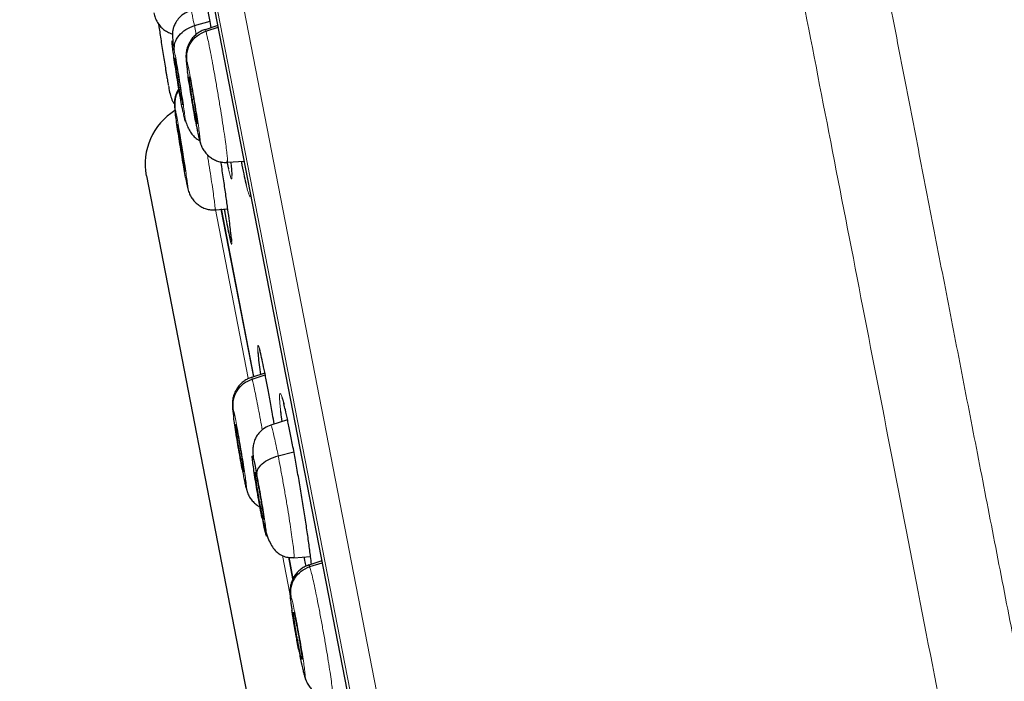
# Model space of a CAD drawing. Header units: millimetres. Extents: x 8 to 2427, y 12 to 2587.
# Tile 86 of 154: x 468 to 486, y 1857 to 1870. Entities that reach past the tile are written whole.
import ezdxf

# ---------------------------------------------------------------- set-up
doc = ezdxf.new("R2010")
doc.units = ezdxf.units.MM

msp = doc.modelspace()

# ---------------------------------------------------------------- linework, layer by layer
at = {"color": 252, "linetype": 'Continuous', "lineweight": 0}
for p, q in [((467.925, 1889.59), (485.857, 1797.336)), ((485.288, 1797.698), (467.532, 1889.041)), ((467.622, 1888.303), (485.095, 1798.415)), ((470.838, 1869.481), (470.87, 1869.312)), ((471.227, 1866.036), (471.854, 1862.811)), ((472.505, 1859.46), (472.645, 1858.742))]:
    msp.add_line(p, q, dxfattribs=at)
at = {"color": 7, "linetype": 'Continuous', "lineweight": 30}
for p, q in [((467.628, 1888.268), (485.087, 1798.45)), ((470.838, 1869.481), (471.134, 1869.568)), ((471.04, 1869.405), (471.038, 1869.404)), ((471.039, 1869.398), (471.04, 1869.405)), ((471.279, 1869.483), (471.042, 1869.405)), ((471.053, 1869.377), (471.285, 1869.451)), ((470.588, 1868.084), (470.603, 1868.086)), ((470.889, 1867.619), (470.884, 1867.629)), ((470.934, 1867.324), (470.951, 1867.259)), ((471.462, 1866.905), (471.46, 1866.897)), ((471.463, 1866.899), (471.777, 1866.92)), ((471.53, 1866.868), (471.526, 1866.903)), ((469.928, 1866.641), (479.194, 1818.974)), ((470.662, 1866.722), (470.659, 1866.732)), ((471.542, 1866.72), (471.543, 1866.695)), ((470.707, 1866.427), (470.716, 1866.393)), ((471.229, 1866.006), (471.228, 1865.999)), ((471.23, 1866), (471.468, 1866.017)), ((471.342, 1866.014), (471.958, 1862.846)), ((471.959, 1862.842), (471.343, 1866.01)), ((471.916, 1862.825), (471.914, 1862.824)), ((471.915, 1862.818), (471.917, 1862.825)), ((472.171, 1862.908), (471.918, 1862.826)), ((471.929, 1862.797), (472.177, 1862.877)), ((472.599, 1862.028), (472.285, 1861.926)), ((472.422, 1861.344), (472.719, 1861.422)), ((471.769, 1861.039), (471.764, 1861.05)), ((471.814, 1860.745), (471.828, 1860.694)), ((472.095, 1860.347), (472.12, 1860.351)), ((472.622, 1859.431), (472.701, 1859.021)), ((472.702, 1859.019), (472.622, 1859.43)), ((472.719, 1859.417), (473.035, 1859.439)), ((473.248, 1859.356), (473, 1859.275)), ((473.019, 1859.249), (473.254, 1859.324)), ((473.001, 1859.269), (473.003, 1859.276)), ((472.87, 1857.493), (472.865, 1857.504)), ((472.917, 1857.199), (472.939, 1857.117))]:
    msp.add_line(p, q, dxfattribs=at)
msp.add_arc((471.086, 1866.867), 1.18, 121.4791, 191, dxfattribs=at)
at = {"color": 252, "linetype": 'Continuous', "lineweight": 0}
for points, knots in [([(478.116, 1891.756), (478.12, 1891.734), (478.129, 1891.689), (478.199, 1891.328), (478.311, 1890.754), (478.467, 1889.948), (478.667, 1888.92), (478.909, 1887.674), (479.193, 1886.217), (479.516, 1884.555), (479.877, 1882.698), (480.274, 1880.653), (480.706, 1878.432), (481.17, 1876.046), (481.663, 1873.506), (482.184, 1870.826), (482.73, 1868.019), (483.298, 1865.098), (483.885, 1862.079), (484.488, 1858.977), (485.104, 1855.807), (485.73, 1852.585), (486.363, 1849.327), (487, 1846.05), (487.638, 1842.77), (488.273, 1839.503), (488.902, 1836.266), (489.522, 1833.075), (490.131, 1829.946), (490.724, 1826.895), (491.299, 1823.937), (491.853, 1821.087), (492.383, 1818.358), (492.887, 1815.766), (493.362, 1813.322), (493.806, 1811.04), (494.216, 1808.929), (494.59, 1807.002), (494.928, 1805.267), (495.225, 1803.738), (495.485, 1802.401), (495.622, 1801.694), (495.691, 1801.34)], [0, 0, 0, 0, 0.025, 0.05, 0.075, 0.1, 0.125, 0.15, 0.175, 0.2, 0.225, 0.25, 0.275, 0.3, 0.325, 0.35, 0.375, 0.4, 0.425, 0.45, 0.475, 0.5, 0.525, 0.55, 0.575, 0.6, 0.625, 0.65, 0.675, 0.7, 0.725, 0.75, 0.775, 0.8, 0.825, 0.85, 0.875, 0.9, 0.925, 0.95, 0.975, 1, 1, 1, 1]), ([(497.148, 1802.229), (497.11, 1802.426), (497.033, 1802.819), (496.902, 1803.493), (496.76, 1804.224), (496.605, 1805.02), (496.44, 1805.872), (496.264, 1806.778), (496.078, 1807.735), (495.881, 1808.748), (495.672, 1809.822), (495.452, 1810.956), (495.22, 1812.151), (494.978, 1813.397), (494.726, 1814.692), (494.466, 1816.027), (494.2, 1817.399), (493.927, 1818.803), (493.646, 1820.247), (493.356, 1821.738), (493.058, 1823.273), (492.751, 1824.852), (492.438, 1826.463), (492.119, 1828.103), (491.796, 1829.762), (491.471, 1831.435), (491.144, 1833.12), (490.813, 1834.824), (490.476, 1836.555), (490.135, 1838.311), (489.789, 1840.088), (489.442, 1841.875), (489.094, 1843.667), (488.747, 1845.45), (488.403, 1847.221), (488.061, 1848.978), (487.721, 1850.728), (487.381, 1852.479), (487.041, 1854.228), (486.702, 1855.971), (486.366, 1857.696), (486.035, 1859.402), (485.71, 1861.074), (485.391, 1862.712), (485.08, 1864.315), (484.774, 1865.889), (484.472, 1867.442), (484.175, 1868.971), (483.883, 1870.472), (483.599, 1871.935), (483.323, 1873.356), (483.056, 1874.725), (482.801, 1876.04), (482.556, 1877.301), (482.32, 1878.514), (482.093, 1879.684), (481.874, 1880.808), (481.665, 1881.885), (481.467, 1882.904), (481.28, 1883.865), (481.106, 1884.76), (480.945, 1885.589), (480.796, 1886.352), (480.66, 1887.052), (480.536, 1887.693), (480.423, 1888.271), (480.323, 1888.785), (480.237, 1889.231), (480.163, 1889.609), (480.103, 1889.917), (480.057, 1890.156), (480.024, 1890.325), (480.004, 1890.431), (480.001, 1890.444), (480, 1890.451)], [0, 0, 0, 0, 0.013945, 0.02789, 0.041835, 0.055781, 0.069728, 0.083426, 0.097126, 0.110826, 0.124528, 0.138481, 0.152437, 0.166395, 0.180356, 0.194319, 0.208035, 0.221754, 0.235476, 0.249202, 0.263181, 0.277165, 0.291153, 0.305146, 0.319147, 0.332905, 0.346672, 0.360448, 0.374234, 0.388281, 0.402337, 0.416398, 0.430461, 0.444524, 0.458331, 0.472132, 0.485923, 0.499702, 0.513718, 0.527724, 0.541722, 0.555714, 0.569704, 0.583443, 0.597184, 0.610928, 0.624677, 0.638684, 0.652696, 0.666713, 0.680732, 0.694752, 0.708523, 0.722296, 0.73607, 0.749845, 0.763872, 0.777899, 0.791927, 0.805955, 0.819984, 0.833763, 0.847543, 0.861323, 0.875104, 0.88909, 0.903078, 0.917066, 0.931055, 0.945045, 0.958784, 0.972523, 0.986262, 1, 1, 1, 1]), ([(470.771, 1869.765), (470.772, 1869.766), (470.775, 1869.769), (470.788, 1869.72), (470.808, 1869.629), (470.828, 1869.53), (470.838, 1869.481)], [0, 0, 0, 0, 0.159449, 0.439585, 0.7196, 1, 1, 1, 1]), ([(471.04, 1869.405), (471.04, 1869.406), (471.042, 1869.415), (471.048, 1869.395), (471.053, 1869.377)], [0, 0, 0, 0, 0.136696, 1, 1, 1, 1]), ([(471.053, 1869.377), (471.06, 1869.355), (471.072, 1869.31), (471.1, 1869.184), (471.132, 1869.023), (471.17, 1868.827), (471.21, 1868.606), (471.253, 1868.367), (471.295, 1868.12), (471.335, 1867.875), (471.372, 1867.64), (471.405, 1867.423), (471.431, 1867.236), (471.45, 1867.083), (471.462, 1866.974), (471.466, 1866.913), (471.463, 1866.907), (471.462, 1866.905)], [0, 0, 0, 0, 0.069109, 0.138126, 0.207173, 0.276194, 0.345206, 0.414159, 0.483074, 0.552082, 0.621092, 0.690012, 0.758966, 0.827979, 0.897, 0.966045, 1, 1, 1, 1]), ([(470.456, 1869.015), (470.465, 1868.969), (470.483, 1868.876), (470.515, 1868.696), (470.548, 1868.5), (470.58, 1868.299), (470.61, 1868.107), (470.635, 1867.937), (470.654, 1867.8), (470.665, 1867.706), (470.667, 1867.662), (470.66, 1867.67), (470.646, 1867.727), (470.63, 1867.804), (470.623, 1867.843)], [0, 0, 0, 0, 0.083333, 0.166663, 0.249997, 0.333332, 0.416664, 0.499997, 0.583327, 0.666661, 0.749995, 0.83333, 0.916664, 1, 1, 1, 1]), ([(470.706, 1868.616), (470.702, 1868.65), (470.692, 1868.728), (470.685, 1868.801), (470.684, 1868.839), (470.692, 1868.82), (470.695, 1868.81)], [0, 0, 0, 0, 0.197662, 0.465116, 0.732554, 1, 1, 1, 1]), ([(470.695, 1868.81), (470.701, 1868.79), (470.711, 1868.751), (470.736, 1868.633), (470.766, 1868.479), (470.799, 1868.296), (470.833, 1868.098), (470.866, 1867.898), (470.896, 1867.709), (470.92, 1867.545), (470.936, 1867.416), (470.945, 1867.332), (470.945, 1867.295), (470.937, 1867.314), (470.934, 1867.324)], [0, 0, 0, 0, 0.083336, 0.16667, 0.250004, 0.333338, 0.41667, 0.500002, 0.583331, 0.666665, 0.750001, 0.833337, 0.916667, 1, 1, 1, 1]), ([(470.475, 1867.839), (470.472, 1867.861), (470.466, 1867.913), (470.465, 1867.942), (470.47, 1867.923), (470.473, 1867.914)], [0, 0, 0, 0, 0.26424, 0.632114, 1, 1, 1, 1]), ([(470.473, 1867.914), (470.477, 1867.894), (470.486, 1867.855), (470.508, 1867.735), (470.536, 1867.581), (470.567, 1867.398), (470.6, 1867.2), (470.632, 1866.999), (470.661, 1866.811), (470.685, 1866.646), (470.703, 1866.518), (470.713, 1866.434), (470.715, 1866.397), (470.71, 1866.417), (470.707, 1866.427)], [0, 0, 0, 0, 0.083333, 0.166663, 0.249997, 0.333334, 0.416662, 0.499996, 0.583328, 0.666659, 0.749994, 0.833329, 0.916664, 1, 1, 1, 1]), ([(470.934, 1867.324), (470.928, 1867.343), (470.918, 1867.383), (470.893, 1867.5), (470.873, 1867.606), (470.862, 1867.66)], [0, 0, 0, 0, 0.33334, 0.66667, 1, 1, 1, 1]), ([(471.084, 1867.038), (471.088, 1867.017), (471.104, 1866.915), (471.131, 1866.74), (471.164, 1866.524), (471.191, 1866.336), (471.212, 1866.184), (471.225, 1866.075), (471.231, 1866.014), (471.23, 1866.008), (471.229, 1866.006)], [0, 0, 0, 0, 0.036834, 0.185296, 0.333565, 0.48191, 0.630378, 0.778867, 0.927407, 1, 1, 1, 1]), ([(471.482, 1866.772), (471.491, 1866.736), (471.509, 1866.656), (471.528, 1866.593), (471.542, 1866.572), (471.548, 1866.607), (471.545, 1866.682), (471.539, 1866.773), (471.533, 1866.836), (471.53, 1866.868)], [0, 0, 0, 0, 0.135581, 0.302196, 0.468813, 0.635576, 0.80234, 0.90117, 1, 1, 1, 1]), ([(470.707, 1866.427), (470.702, 1866.446), (470.694, 1866.484), (470.678, 1866.569), (470.67, 1866.611)], [0, 0, 0, 0, 0.500008, 1, 1, 1, 1]), ([(471.819, 1866.461), (471.83, 1866.416), (471.853, 1866.327), (471.878, 1866.258), (471.895, 1866.234), (471.9, 1866.262), (471.903, 1866.275)], [0, 0, 0, 0, 0.255459, 0.511075, 0.766693, 1, 1, 1, 1]), ([(471.515, 1865.422), (471.52, 1865.399), (471.532, 1865.349), (471.541, 1865.335), (471.544, 1865.366), (471.539, 1865.431), (471.536, 1865.463)], [0, 0, 0, 0, 0.217202, 0.47838, 0.739659, 1, 1, 1, 1]), ([(472.075, 1863.341), (472.072, 1863.353), (472.059, 1863.401), (472.046, 1863.434), (472.035, 1863.434), (472.033, 1863.389), (472.036, 1863.334), (472.038, 1863.313)], [0, 0, 0, 0, 0.084615, 0.338329, 0.592223, 0.846117, 1, 1, 1, 1]), ([(471.917, 1862.825), (471.917, 1862.826), (471.918, 1862.835), (471.924, 1862.815), (471.929, 1862.797)], [0, 0, 0, 0, 0.135664, 1, 1, 1, 1]), ([(471.929, 1862.797), (471.935, 1862.775), (471.947, 1862.73), (471.975, 1862.604), (472.007, 1862.443), (472.045, 1862.247), (472.083, 1862.041), (472.109, 1861.897), (472.12, 1861.832)], [0, 0, 0, 0, 0.172475, 0.34472, 0.517039, 0.689293, 0.861527, 1, 1, 1, 1]), ([(472.528, 1862.332), (472.526, 1862.343), (472.51, 1862.406), (472.489, 1862.474), (472.465, 1862.53), (472.451, 1862.527), (472.447, 1862.481), (472.449, 1862.408), (472.454, 1862.324), (472.462, 1862.243), (472.466, 1862.198)], [0, 0, 0, 0, 0.034451, 0.194641, 0.354833, 0.515216, 0.6756, 0.775871, 0.876142, 1, 1, 1, 1]), ([(471.582, 1862.065), (471.578, 1862.088), (471.569, 1862.156), (471.562, 1862.221), (471.562, 1862.259), (471.569, 1862.24), (471.572, 1862.23)], [0, 0, 0, 0, 0.148209, 0.432148, 0.71607, 1, 1, 1, 1]), ([(471.572, 1862.23), (471.577, 1862.211), (471.587, 1862.172), (471.612, 1862.053), (471.642, 1861.899), (471.675, 1861.716), (471.71, 1861.518), (471.744, 1861.318), (471.774, 1861.129), (471.798, 1860.965), (471.815, 1860.836), (471.824, 1860.753), (471.825, 1860.716), (471.818, 1860.735), (471.814, 1860.745)], [0, 0, 0, 0, 0.083336, 0.16667, 0.250004, 0.333338, 0.416671, 0.500002, 0.583331, 0.666666, 0.750001, 0.833337, 0.916667, 1, 1, 1, 1]), ([(472.285, 1861.923), (472.285, 1861.924), (472.287, 1861.933), (472.299, 1861.901), (472.319, 1861.827), (472.348, 1861.704), (472.382, 1861.545), (472.409, 1861.411), (472.422, 1861.344)], [0, 0, 0, 0, 0.030415, 0.224251, 0.418113, 0.612042, 0.805888, 1, 1, 1, 1]), ([(472.422, 1861.344), (472.436, 1861.272), (472.463, 1861.128), (472.507, 1860.888), (472.551, 1860.641), (472.592, 1860.396), (472.631, 1860.161), (472.664, 1859.946), (472.69, 1859.76), (472.71, 1859.608), (472.721, 1859.497), (472.725, 1859.428), (472.721, 1859.423), (472.719, 1859.42)], [0, 0, 0, 0, 0.092061, 0.183995, 0.275969, 0.367911, 0.459841, 0.551693, 0.643497, 0.735422, 0.827346, 0.919151, 1, 1, 1, 1]), ([(471.814, 1860.745), (471.809, 1860.764), (471.799, 1860.804), (471.774, 1860.921), (471.754, 1861.027), (471.744, 1861.081)], [0, 0, 0, 0, 0.33334, 0.66667, 1, 1, 1, 1]), ([(472.018, 1860.995), (472.029, 1860.936), (472.052, 1860.818), (472.087, 1860.619), (472.121, 1860.419), (472.152, 1860.23), (472.176, 1860.066), (472.193, 1859.937), (472.201, 1859.853), (472.201, 1859.818), (472.19, 1859.836), (472.172, 1859.906), (472.146, 1860.02), (472.125, 1860.126), (472.114, 1860.18)], [0, 0, 0, 0, 0.083333, 0.166663, 0.249997, 0.333332, 0.416664, 0.499997, 0.583327, 0.666661, 0.749995, 0.83333, 0.916664, 1, 1, 1, 1]), ([(473.003, 1859.276), (473.003, 1859.277), (473.005, 1859.286), (473.012, 1859.266), (473.019, 1859.249)], [0, 0, 0, 0, 0.140233, 1, 1, 1, 1]), ([(473.019, 1859.249), (473.025, 1859.227), (473.039, 1859.182), (473.07, 1859.057), (473.106, 1858.896), (473.147, 1858.701), (473.19, 1858.481), (473.235, 1858.242), (473.28, 1857.996), (473.323, 1857.751), (473.362, 1857.516), (473.396, 1857.3), (473.424, 1857.113), (473.443, 1856.96), (473.454, 1856.851), (473.458, 1856.789), (473.454, 1856.783), (473.453, 1856.781)], [0, 0, 0, 0, 0.0691, 0.13811, 0.207149, 0.276161, 0.345166, 0.41411, 0.483017, 0.552016, 0.621018, 0.68993, 0.758876, 0.827881, 0.896894, 0.965931, 1, 1, 1, 1]), ([(472.682, 1858.42), (472.681, 1858.431), (472.677, 1858.454), (472.673, 1858.488), (472.668, 1858.521), (472.664, 1858.553), (472.658, 1858.6), (472.653, 1858.653), (472.651, 1858.694), (472.654, 1858.708), (472.661, 1858.691), (472.665, 1858.682)], [0, 0, 0, 0, 0.052173, 0.107323, 0.165452, 0.22658, 0.29074, 0.465689, 0.642175, 0.820092, 1, 1, 1, 1]), ([(472.665, 1858.682), (472.671, 1858.663), (472.682, 1858.624), (472.71, 1858.506), (472.742, 1858.353), (472.778, 1858.17), (472.815, 1857.973), (472.85, 1857.773), (472.881, 1857.584), (472.906, 1857.42), (472.923, 1857.292), (472.931, 1857.208), (472.93, 1857.17), (472.921, 1857.189), (472.917, 1857.199)], [0, 0, 0, 0, 0.083337, 0.16667, 0.250005, 0.333339, 0.416673, 0.500005, 0.583339, 0.666674, 0.750004, 0.833336, 0.916667, 1, 1, 1, 1]), ([(472.917, 1857.199), (472.914, 1857.209), (472.907, 1857.228), (472.891, 1857.291), (472.868, 1857.392), (472.838, 1857.535), (472.817, 1857.64), (472.808, 1857.689)], [0, 0, 0, 0, 0.150199, 0.292867, 0.556579, 0.792358, 1, 1, 1, 1])]:
    msp.add_open_spline(points, degree=3, knots=knots, dxfattribs=at)
at = {"color": 7, "linetype": 'Continuous', "lineweight": 30}
for points, knots in [([(471.156, 1869.442), (471.147, 1869.494), (471.122, 1869.636), (471.085, 1869.836), (471.046, 1870.033), (471.017, 1870.173), (471.003, 1870.225), (470.998, 1870.245)], [0, 0, 0, 0, 0.134635, 0.372528, 0.610191, 0.847853, 1, 1, 1, 1]), ([(470.071, 1869.724), (470.079, 1869.692), (470.094, 1869.627), (470.134, 1869.544), (470.185, 1869.472), (470.25, 1869.41), (470.326, 1869.361), (470.386, 1869.334), (470.419, 1869.327), (470.423, 1869.326)], [0, 0, 0, 0, 0.182926, 0.363756, 0.533275, 0.687036, 0.832031, 0.976224, 1, 1, 1, 1]), ([(470.77, 1869.771), (470.721, 1869.749), (470.63, 1869.71), (470.533, 1869.616), (470.473, 1869.526), (470.441, 1869.447), (470.424, 1869.376), (470.422, 1869.317), (470.425, 1869.228), (470.43, 1869.16), (470.435, 1869.122), (470.435, 1869.122)], [0, 0, 0, 0, 0.152305, 0.28236, 0.39152, 0.48304, 0.562887, 0.691253, 0.861144, 0.997493, 1, 1, 1, 1]), ([(470.158, 1869.515), (470.159, 1869.504), (470.165, 1869.462), (470.18, 1869.367), (470.2, 1869.233), (470.222, 1869.087), (470.246, 1868.937), (470.27, 1868.788), (470.29, 1868.665), (470.303, 1868.59), (470.309, 1868.554), (470.312, 1868.535), (470.314, 1868.522), (470.317, 1868.505), (470.322, 1868.474), (470.33, 1868.427), (470.338, 1868.385), (470.342, 1868.363), (470.343, 1868.358)], [0, 0, 0, 0, 0.035768, 0.148893, 0.261912, 0.375237, 0.48894, 0.602708, 0.716468, 0.780104, 0.796768, 0.813426, 0.830077, 0.833251, 0.861678, 0.918461, 0.978653, 1, 1, 1, 1]), ([(470.456, 1869.015), (470.456, 1869.063), (470.457, 1869.159), (470.538, 1869.297), (470.666, 1869.415), (470.78, 1869.459), (470.838, 1869.481)], [0, 0, 0, 0, 0.248394, 0.499442, 0.750529, 1, 1, 1, 1]), ([(471.04, 1869.409), (471.015, 1869.4), (470.967, 1869.382), (470.897, 1869.339), (470.83, 1869.282), (470.771, 1869.212), (470.733, 1869.142), (470.709, 1869.082), (470.695, 1869.036), (470.685, 1868.992), (470.677, 1868.93), (470.678, 1868.872), (470.683, 1868.801), (470.691, 1868.729), (470.7, 1868.66), (470.704, 1868.63)], [0, 0, 0, 0, 0.065652, 0.132721, 0.20354, 0.281572, 0.362911, 0.402683, 0.442214, 0.483407, 0.529221, 0.647579, 0.756214, 0.892369, 1, 1, 1, 1]), ([(470.695, 1868.81), (470.693, 1868.87), (470.687, 1868.99), (470.761, 1869.161), (470.883, 1869.302), (470.997, 1869.352), (471.053, 1869.377)], [0, 0, 0, 0, 0.248183, 0.499351, 0.75057, 1, 1, 1, 1]), ([(470.623, 1867.843), (470.614, 1867.889), (470.596, 1867.982), (470.564, 1868.163), (470.531, 1868.358), (470.499, 1868.56), (470.469, 1868.752), (470.444, 1868.922), (470.426, 1869.059), (470.415, 1869.152), (470.412, 1869.197), (470.419, 1869.189), (470.433, 1869.131), (470.449, 1869.054), (470.456, 1869.015)], [0, 0, 0, 0, 0.083336, 0.16667, 0.250005, 0.333339, 0.416673, 0.500003, 0.583336, 0.666668, 0.750003, 0.833337, 0.916667, 1, 1, 1, 1]), ([(470.588, 1868.084), (470.585, 1868.104), (470.577, 1868.144), (470.559, 1868.244), (470.539, 1868.359), (470.52, 1868.477), (470.507, 1868.563), (470.494, 1868.644), (470.484, 1868.717), (470.475, 1868.779), (470.469, 1868.827), (470.466, 1868.861), (470.466, 1868.869), (470.466, 1868.873)], [0, 0, 0, 0, 0.0836019, 0.1670151, 0.3337006, 0.4172394, 0.5004133, 0.5835429, 0.6668505, 0.7501579, 0.8332873, 0.916461, 1, 1, 1, 1]), ([(470.467, 1868.869), (470.469, 1868.868), (470.471, 1868.867), (470.48, 1868.826), (470.487, 1868.792), (470.49, 1868.774)], [0, 0, 0, 0, 0.43883, 0.719099, 1, 1, 1, 1]), ([(470.49, 1868.774), (470.494, 1868.754), (470.502, 1868.714), (470.52, 1868.614), (470.54, 1868.499), (470.559, 1868.382), (470.572, 1868.295), (470.585, 1868.214), (470.595, 1868.142), (470.604, 1868.08), (470.61, 1868.031), (470.613, 1868), (470.614, 1867.982), (470.612, 1867.987), (470.611, 1867.989)], [0, 0, 0, 0, 0.080488, 0.160794, 0.321272, 0.4017, 0.481775, 0.561808, 0.642013, 0.722217, 0.80225, 0.882326, 0.962753, 1, 1, 1, 1]), ([(470.862, 1867.66), (470.852, 1867.719), (470.83, 1867.836), (470.796, 1868.036), (470.763, 1868.236), (470.734, 1868.423), (470.715, 1868.553), (470.708, 1868.606), (470.706, 1868.616)], [0, 0, 0, 0, 0.190083, 0.380162, 0.57024, 0.760313, 0.950397, 1, 1, 1, 1]), ([(470.884, 1867.629), (470.882, 1867.637), (470.878, 1867.653), (470.864, 1867.714), (470.847, 1867.802), (470.828, 1867.906), (470.813, 1867.991), (470.798, 1868.078), (470.784, 1868.166), (470.771, 1868.249), (470.76, 1868.326), (470.75, 1868.391), (470.741, 1868.464), (470.739, 1868.49), (470.738, 1868.507)], [0, 0, 0, 0, 0.071657, 0.143158, 0.286037, 0.357636, 0.428918, 0.500161, 0.571563, 0.642969, 0.714226, 0.785518, 0.857121, 1, 1, 1, 1]), ([(470.739, 1868.511), (470.739, 1868.513), (470.74, 1868.518), (470.742, 1868.51), (470.744, 1868.504)], [0, 0, 0, 0, 0.333155, 1, 1, 1, 1]), ([(470.744, 1868.504), (470.746, 1868.496), (470.751, 1868.48), (470.764, 1868.419), (470.781, 1868.332), (470.801, 1868.228), (470.815, 1868.143), (470.83, 1868.055), (470.845, 1867.968), (470.858, 1867.884), (470.869, 1867.808), (470.878, 1867.742), (470.887, 1867.671), (470.891, 1867.628), (470.89, 1867.623), (470.89, 1867.622)], [0, 0, 0, 0, 0.0691178, 0.1380856, 0.2759016, 0.3449637, 0.4137192, 0.4824386, 0.5513104, 0.6201873, 0.6889187, 0.7576839, 0.8267497, 0.9645648, 1, 1, 1, 1]), ([(470.345, 1868.344), (470.349, 1868.326), (470.36, 1868.259), (470.382, 1868.165), (470.414, 1868.066), (470.448, 1868.014), (470.461, 1867.994)], [0, 0, 0, 0, 0.1327353, 0.4899332, 0.8006231, 1, 1, 1, 1]), ([(470.543, 1868.292), (470.53, 1868.27), (470.508, 1868.235), (470.488, 1868.18), (470.474, 1868.133), (470.465, 1868.088), (470.458, 1868.027), (470.46, 1867.969), (470.465, 1867.914), (470.47, 1867.873), (470.473, 1867.854)], [0, 0, 0, 0, 0.118817, 0.194669, 0.269275, 0.345737, 0.429238, 0.641019, 0.834181, 1, 1, 1, 1]), ([(470.473, 1867.914), (470.472, 1867.973), (470.469, 1868.091), (470.507, 1868.215), (470.548, 1868.26), (470.548, 1868.261)], [0, 0, 0, 0, 0.496059, 0.997629, 1, 1, 1, 1]), ([(470.67, 1866.611), (470.662, 1866.66), (470.644, 1866.758), (470.613, 1866.943), (470.58, 1867.141), (470.548, 1867.341), (470.519, 1867.53), (470.495, 1867.692), (470.48, 1867.798), (470.476, 1867.831), (470.475, 1867.839)], [0, 0, 0, 0, 0.137332, 0.274663, 0.41199, 0.549317, 0.686647, 0.82397, 0.961306, 1, 1, 1, 1]), ([(470.643, 1867.77), (470.654, 1867.731), (470.674, 1867.656), (470.712, 1867.557), (470.758, 1867.469), (470.815, 1867.396), (470.873, 1867.341), (470.919, 1867.318), (470.935, 1867.31)], [0, 0, 0, 0, 0.201303, 0.392635, 0.574949, 0.748449, 0.913406, 1, 1, 1, 1]), ([(470.517, 1867.615), (470.517, 1867.617), (470.517, 1867.622), (470.519, 1867.614), (470.521, 1867.608)], [0, 0, 0, 0, 0.331796, 1, 1, 1, 1]), ([(470.659, 1866.732), (470.657, 1866.741), (470.653, 1866.757), (470.641, 1866.818), (470.625, 1866.906), (470.608, 1867.01), (470.593, 1867.095), (470.579, 1867.183), (470.565, 1867.27), (470.552, 1867.354), (470.541, 1867.43), (470.531, 1867.496), (470.521, 1867.569), (470.519, 1867.594), (470.517, 1867.611)], [0, 0, 0, 0, 0.071657, 0.143155, 0.286029, 0.357631, 0.428917, 0.500166, 0.571569, 0.642975, 0.71423, 0.785522, 0.857125, 1, 1, 1, 1]), ([(470.521, 1867.608), (470.523, 1867.6), (470.526, 1867.584), (470.538, 1867.522), (470.554, 1867.435), (470.572, 1867.33), (470.586, 1867.245), (470.6, 1867.158), (470.614, 1867.07), (470.627, 1866.987), (470.639, 1866.91), (470.648, 1866.844), (470.658, 1866.774), (470.663, 1866.731), (470.662, 1866.726), (470.662, 1866.725)], [0, 0, 0, 0, 0.069131, 0.138109, 0.275946, 0.345024, 0.413797, 0.482534, 0.551421, 0.62031, 0.689053, 0.757831, 0.82691, 0.964747, 1, 1, 1, 1]), ([(470.862, 1867.659), (470.867, 1867.632), (470.88, 1867.565), (470.899, 1867.471), (470.918, 1867.38), (470.936, 1867.305), (470.945, 1867.273), (470.949, 1867.257)], [0, 0, 0, 0, 0.146023, 0.354983, 0.566756, 0.78153, 1, 1, 1, 1]), ([(470.946, 1867.268), (470.957, 1867.238), (470.978, 1867.179), (471.023, 1867.105), (471.078, 1867.041), (471.143, 1866.986), (471.216, 1866.942), (471.295, 1866.911), (471.377, 1866.893), (471.432, 1866.894), (471.46, 1866.894)], [0, 0, 0, 0, 0.14454, 0.286818, 0.419669, 0.541504, 0.656943, 0.770276, 0.884221, 1, 1, 1, 1]), ([(471.45, 1866.926), (471.46, 1866.877), (471.472, 1866.817), (471.481, 1866.779), (471.482, 1866.772)], [0, 0, 0, 0, 0.806419, 1, 1, 1, 1]), ([(471.518, 1865.631), (471.512, 1865.68), (471.499, 1865.788), (471.471, 1866), (471.435, 1866.258), (471.394, 1866.545), (471.361, 1866.764), (471.343, 1866.887), (471.34, 1866.904)], [0, 0, 0, 0, 0.161832, 0.363046, 0.56426, 0.765598, 0.966936, 1, 1, 1, 1]), ([(471.531, 1866.847), (471.534, 1866.82), (471.538, 1866.772), (471.54, 1866.736), (471.542, 1866.72)], [0, 0, 0, 0, 0.545048, 1, 1, 1, 1]), ([(471.723, 1866.917), (471.728, 1866.892), (471.748, 1866.784), (471.781, 1866.623), (471.806, 1866.515), (471.819, 1866.461)], [0, 0, 0, 0, 0.127336, 0.563785, 1, 1, 1, 1]), ([(470.671, 1866.605), (470.672, 1866.602), (470.679, 1866.564), (470.69, 1866.505), (470.705, 1866.43), (470.712, 1866.401), (470.715, 1866.386)], [0, 0, 0, 0, 0.025447, 0.346498, 0.671081, 1, 1, 1, 1]), ([(471.543, 1866.695), (471.543, 1866.695), (471.544, 1866.681), (471.544, 1866.664), (471.544, 1866.649), (471.544, 1866.65), (471.544, 1866.65)], [0, 0, 0, 0, 0.011924, 0.464465, 0.839483, 1, 1, 1, 1]), ([(470.713, 1866.393), (470.723, 1866.362), (470.741, 1866.299), (470.784, 1866.221), (470.837, 1866.153), (470.903, 1866.095), (470.977, 1866.048), (471.058, 1866.015), (471.143, 1865.995), (471.2, 1865.996), (471.229, 1865.996)], [0, 0, 0, 0, 0.143997, 0.285992, 0.419003, 0.54044, 0.655278, 0.768489, 0.883053, 1, 1, 1, 1]), ([(471.402, 1866.012), (471.406, 1865.988), (471.425, 1865.879), (471.454, 1865.72), (471.487, 1865.551), (471.507, 1865.452), (471.514, 1865.426), (471.515, 1865.422)], [0, 0, 0, 0, 0.085525, 0.374306, 0.662866, 0.951427, 1, 1, 1, 1]), ([(471.536, 1865.463), (471.536, 1865.463), (471.535, 1865.48), (471.529, 1865.537), (471.521, 1865.6), (471.518, 1865.631)], [0, 0, 0, 0, 0.002992, 0.501496, 1, 1, 1, 1]), ([(471.534, 1865.476), (471.535, 1865.466), (471.537, 1865.442), (471.539, 1865.415), (471.54, 1865.398), (471.54, 1865.397), (471.54, 1865.396)], [0, 0, 0, 0, 0.211779, 0.550802, 0.836796, 1, 1, 1, 1]), ([(472.038, 1863.313), (472.038, 1863.312), (472.039, 1863.292), (472.046, 1863.216), (472.06, 1863.082), (472.078, 1862.945), (472.086, 1862.88)], [0, 0, 0, 0, 0.00729, 0.253555, 0.648614, 1, 1, 1, 1]), ([(472.065, 1863.369), (472.065, 1863.369), (472.065, 1863.369), (472.07, 1863.356), (472.074, 1863.341), (472.078, 1863.327), (472.079, 1863.325)], [0, 0, 0, 0, 0.179129, 0.516097, 0.933091, 1, 1, 1, 1]), ([(472.347, 1861.947), (472.337, 1862.008), (472.308, 1862.173), (472.263, 1862.426), (472.213, 1862.694), (472.167, 1862.931), (472.127, 1863.126), (472.095, 1863.267), (472.081, 1863.32), (472.075, 1863.341)], [0, 0, 0, 0, 0.095141, 0.254975, 0.414668, 0.574361, 0.73398, 0.893599, 1, 1, 1, 1]), ([(471.916, 1862.829), (471.892, 1862.82), (471.843, 1862.802), (471.773, 1862.759), (471.706, 1862.702), (471.648, 1862.632), (471.609, 1862.562), (471.585, 1862.501), (471.571, 1862.455), (471.562, 1862.411), (471.555, 1862.349), (471.555, 1862.291), (471.561, 1862.222), (471.568, 1862.157), (471.576, 1862.099), (471.579, 1862.078)], [0, 0, 0, 0, 0.067851, 0.137225, 0.210636, 0.29173, 0.376299, 0.417601, 0.458559, 0.501093, 0.548228, 0.669581, 0.780854, 0.920752, 1, 1, 1, 1]), ([(471.572, 1862.23), (471.569, 1862.29), (471.564, 1862.41), (471.637, 1862.581), (471.759, 1862.722), (471.873, 1862.772), (471.929, 1862.797)], [0, 0, 0, 0, 0.248319, 0.499407, 0.750517, 1, 1, 1, 1]), ([(472.492, 1862.451), (472.492, 1862.451), (472.493, 1862.449), (472.499, 1862.433), (472.508, 1862.403), (472.519, 1862.364), (472.528, 1862.33), (472.531, 1862.317)], [0, 0, 0, 0, 0.141366, 0.333553, 0.564531, 0.825871, 1, 1, 1, 1]), ([(473.053, 1859.292), (473.047, 1859.34), (473.033, 1859.459), (473.002, 1859.692), (472.961, 1859.977), (472.914, 1860.283), (472.863, 1860.599), (472.81, 1860.916), (472.756, 1861.226), (472.702, 1861.519), (472.649, 1861.787), (472.601, 1862.022), (472.56, 1862.209), (472.538, 1862.294), (472.528, 1862.332)], [0, 0, 0, 0, 0.057088, 0.144706, 0.232296, 0.319886, 0.407385, 0.494883, 0.582266, 0.669648, 0.756943, 0.844237, 0.931508, 1, 1, 1, 1]), ([(472.466, 1862.198), (472.467, 1862.185), (472.472, 1862.13), (472.481, 1862.053), (472.488, 1861.993)], [0, 0, 0, 0, 0.2225533, 1, 1, 1, 1]), ([(471.744, 1861.081), (471.733, 1861.14), (471.711, 1861.257), (471.676, 1861.457), (471.643, 1861.657), (471.613, 1861.844), (471.592, 1861.985), (471.584, 1862.045), (471.582, 1862.065)], [0, 0, 0, 0, 0.18255, 0.365098, 0.547643, 0.730184, 0.912735, 1, 1, 1, 1]), ([(471.764, 1861.05), (471.762, 1861.058), (471.758, 1861.074), (471.745, 1861.135), (471.727, 1861.223), (471.708, 1861.327), (471.693, 1861.411), (471.678, 1861.499), (471.664, 1861.586), (471.65, 1861.67), (471.639, 1861.746), (471.629, 1861.812), (471.619, 1861.885), (471.618, 1861.91), (471.616, 1861.928)], [0, 0, 0, 0, 0.071657, 0.143159, 0.286038, 0.357638, 0.428919, 0.500164, 0.571566, 0.642972, 0.714227, 0.785518, 0.857121, 1, 1, 1, 1]), ([(471.617, 1861.931), (471.617, 1861.933), (471.617, 1861.939), (471.62, 1861.93), (471.622, 1861.925)], [0, 0, 0, 0, 0.33289, 1, 1, 1, 1]), ([(471.622, 1861.925), (471.624, 1861.917), (471.628, 1861.901), (471.641, 1861.84), (471.659, 1861.752), (471.678, 1861.648), (471.693, 1861.563), (471.708, 1861.476), (471.722, 1861.388), (471.736, 1861.305), (471.747, 1861.229), (471.757, 1861.162), (471.766, 1861.092), (471.771, 1861.049), (471.769, 1861.044), (471.769, 1861.043)], [0, 0, 0, 0, 0.069121, 0.138092, 0.275914, 0.344979, 0.413737, 0.48246, 0.551335, 0.620214, 0.688947, 0.757714, 0.826782, 0.964603, 1, 1, 1, 1]), ([(472.284, 1861.927), (472.243, 1861.909), (472.163, 1861.876), (472.072, 1861.797), (472.01, 1861.716), (471.968, 1861.627), (471.945, 1861.536), (471.942, 1861.449), (471.945, 1861.373), (471.949, 1861.318), (471.951, 1861.302)], [0, 0, 0, 0, 0.137399, 0.262633, 0.378151, 0.486958, 0.627635, 0.773115, 0.934878, 1, 1, 1, 1]), ([(472.114, 1860.18), (472.103, 1860.239), (472.081, 1860.356), (472.045, 1860.556), (472.011, 1860.755), (471.981, 1860.944), (471.957, 1861.108), (471.94, 1861.237), (471.931, 1861.322), (471.932, 1861.356), (471.942, 1861.338), (471.961, 1861.269), (471.986, 1861.155), (472.007, 1861.048), (472.018, 1860.995)], [0, 0, 0, 0, 0.083336, 0.16667, 0.250005, 0.333339, 0.416673, 0.500003, 0.583336, 0.666668, 0.750003, 0.833337, 0.916667, 1, 1, 1, 1]), ([(472.018, 1860.995), (472.021, 1861.028), (472.027, 1861.095), (472.114, 1861.197), (472.248, 1861.287), (472.364, 1861.325), (472.422, 1861.344)], [0, 0, 0, 0, 0.248376, 0.499435, 0.750536, 1, 1, 1, 1]), ([(471.748, 1861.059), (471.751, 1861.04), (471.762, 1860.982), (471.779, 1860.897), (471.798, 1860.806), (471.815, 1860.731), (471.824, 1860.7), (471.828, 1860.684)], [0, 0, 0, 0, 0.104154, 0.323518, 0.545768, 0.771034, 1, 1, 1, 1]), ([(472.095, 1860.347), (472.09, 1860.373), (472.08, 1860.424), (472.059, 1860.538), (472.038, 1860.658), (472.02, 1860.769), (472.009, 1860.846), (471.999, 1860.913), (471.992, 1860.967), (471.988, 1861.006), (471.987, 1861.03), (471.989, 1861.036), (471.995, 1861.02), (472.007, 1860.973), (472.023, 1860.899), (472.033, 1860.851), (472.038, 1860.827)], [0, 0, 0, 0, 0.062684, 0.125227, 0.250206, 0.312843, 0.375206, 0.437536, 0.499999, 0.562462, 0.624792, 0.687156, 0.749793, 0.874773, 0.937316, 1, 1, 1, 1]), ([(472.038, 1860.827), (472.043, 1860.801), (472.052, 1860.75), (472.073, 1860.636), (472.094, 1860.516), (472.112, 1860.405), (472.124, 1860.328), (472.133, 1860.262), (472.14, 1860.208), (472.144, 1860.168), (472.146, 1860.144), (472.143, 1860.139), (472.137, 1860.154), (472.125, 1860.202), (472.109, 1860.276), (472.099, 1860.323), (472.095, 1860.347)], [0, 0, 0, 0, 0.062684, 0.125227, 0.250207, 0.312844, 0.375207, 0.437537, 0.5, 0.562464, 0.624794, 0.687157, 0.749794, 0.874773, 0.937316, 1, 1, 1, 1]), ([(471.826, 1860.694), (471.836, 1860.664), (471.857, 1860.604), (471.902, 1860.529), (471.957, 1860.464), (472.014, 1860.414), (472.055, 1860.391), (472.07, 1860.382)], [0, 0, 0, 0, 0.2356837, 0.467856, 0.6848741, 0.883754, 1, 1, 1, 1]), ([(472.131, 1860.13), (472.146, 1860.068), (472.175, 1859.948), (472.224, 1859.797), (472.279, 1859.674), (472.342, 1859.577), (472.415, 1859.503), (472.502, 1859.453), (472.603, 1859.421), (472.681, 1859.421), (472.718, 1859.421)], [0, 0, 0, 0, 0.163762, 0.316676, 0.458904, 0.589577, 0.707826, 0.813739, 0.909417, 1, 1, 1, 1]), ([(472.908, 1859.43), (472.912, 1859.409), (472.925, 1859.343), (472.937, 1859.291), (472.944, 1859.256)], [0, 0, 0, 0, 0.320954, 1, 1, 1, 1]), ([(473.002, 1859.28), (472.978, 1859.271), (472.929, 1859.253), (472.86, 1859.21), (472.794, 1859.154), (472.736, 1859.085), (472.698, 1859.016), (472.675, 1858.957), (472.661, 1858.912), (472.652, 1858.868), (472.646, 1858.826), (472.644, 1858.785), (472.644, 1858.736), (472.649, 1858.673), (472.659, 1858.582), (472.671, 1858.494), (472.68, 1858.432), (472.682, 1858.422)], [0, 0, 0, 0, 0.06072, 0.122449, 0.187079, 0.257658, 0.331114, 0.367194, 0.403355, 0.441503, 0.484453, 0.535268, 0.596811, 0.700073, 0.828151, 0.972303, 1, 1, 1, 1]), ([(472.665, 1858.682), (472.662, 1858.742), (472.655, 1858.862), (472.727, 1859.033), (472.849, 1859.174), (472.962, 1859.224), (473.019, 1859.249)], [0, 0, 0, 0, 0.248336, 0.499404, 0.750474, 1, 1, 1, 1]), ([(472.808, 1857.689), (472.799, 1857.734), (472.784, 1857.816), (472.765, 1857.918), (472.753, 1857.988), (472.745, 1858.033), (472.738, 1858.071), (472.733, 1858.101), (472.727, 1858.137), (472.718, 1858.192), (472.706, 1858.264), (472.694, 1858.345), (472.686, 1858.393), (472.682, 1858.42)], [0, 0, 0, 0, 0.1785405, 0.3289292, 0.393637, 0.4513678, 0.5021307, 0.5459156, 0.5698093, 0.6445231, 0.765899, 0.8727041, 1, 1, 1, 1]), ([(472.865, 1857.504), (472.862, 1857.512), (472.857, 1857.528), (472.843, 1857.588), (472.824, 1857.675), (472.803, 1857.78), (472.787, 1857.864), (472.771, 1857.951), (472.756, 1858.039), (472.742, 1858.122), (472.73, 1858.198), (472.721, 1858.264), (472.711, 1858.337), (472.71, 1858.363), (472.709, 1858.38)], [0, 0, 0, 0, 0.071658, 0.143165, 0.286051, 0.357648, 0.428925, 0.500166, 0.571566, 0.642972, 0.714226, 0.785514, 0.857115, 1, 1, 1, 1]), ([(472.71, 1858.384), (472.71, 1858.386), (472.711, 1858.391), (472.714, 1858.383), (472.716, 1858.377)], [0, 0, 0, 0, 0.334024, 1, 1, 1, 1]), ([(472.716, 1858.377), (472.719, 1858.369), (472.724, 1858.353), (472.739, 1858.293), (472.757, 1858.206), (472.778, 1858.102), (472.794, 1858.017), (472.81, 1857.93), (472.825, 1857.843), (472.839, 1857.759), (472.851, 1857.683), (472.861, 1857.617), (472.87, 1857.546), (472.874, 1857.503), (472.872, 1857.498), (472.871, 1857.497)], [0, 0, 0, 0, 0.069111, 0.138076, 0.275882, 0.344934, 0.413678, 0.482387, 0.551249, 0.620117, 0.688838, 0.757591, 0.826647, 0.964453, 1, 1, 1, 1]), ([(472.811, 1857.669), (472.819, 1857.629), (472.835, 1857.549), (472.858, 1857.437), (472.881, 1857.333), (472.902, 1857.242), (472.922, 1857.166), (472.933, 1857.134), (472.939, 1857.118)], [0, 0, 0, 0, 0.156799, 0.32078, 0.486736, 0.65501, 0.825884, 1, 1, 1, 1]), ([(472.934, 1857.13), (472.946, 1857.101), (472.969, 1857.044), (473.015, 1856.973), (473.072, 1856.91), (473.137, 1856.858), (473.21, 1856.816), (473.314, 1856.775), (473.396, 1856.772), (473.451, 1856.771)], [0, 0, 0, 0, 0.144853, 0.287312, 0.420137, 0.542371, 0.658352, 0.771972, 1, 1, 1, 1])]:
    msp.add_open_spline(points, degree=3, knots=knots, dxfattribs=at)

doc.saveas('drawing.dxf')
